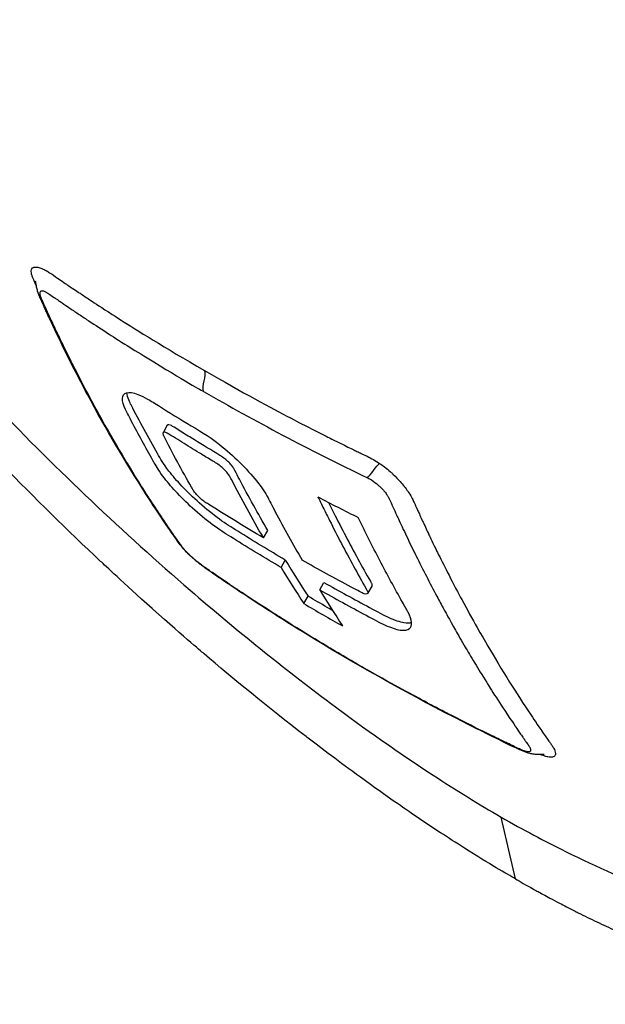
# Model space of a CAD drawing. Header units: millimetres. Extents: x 0 to 4378, y 0 to 2376.
# Tile 184 of 227: x 2554 to 2582, y 1155 to 1202. Entities that reach past the tile are written whole.
import ezdxf

# ---------------------------------------------------------------- set-up
doc = ezdxf.new("R2010")
doc.units = ezdxf.units.MM
doc.header["$LTSCALE"] = 0.2
doc.layers.add('01_Object Line', color=4, linetype='Continuous')

# ---------------------------------------------------------------- blocks, each defined once
blk = doc.blocks.new('A$Cf809625c')
for p, q in [((-188.336, 82.027), (-188.536, 81.68)), ((-183.834, 76.751), (-183.634, 77.097)), ((-183.01, 75.362), (-182.81, 75.709)), ((-181.199, 74.315), (-180.999, 74.662)), ((-178.756, 74.494), (-178.956, 74.148)), ((-181.943, 73.67), (-181.743, 74.017)), ((-172.032, 60.763), (-172.7, 63.663))]:
    blk.add_line(p, q)
for centre, major_axis, ratio, start_param, end_param in [((-84.487, 191.562), (-78.39, -135.736), 0.577377, 5.977866, 5.998305), ((-84.683, 191.213), (-78.396, -135.732), 0.577386, 5.977891, 5.99833), ((-82.894, 190.184), (-78.363, -135.758), 0.577331, 5.977733, 5.998172), ((-111.086, 194.205), (-69.95, -121.065), 0.816433, 6.273977, 6.292303)]:
    blk.add_ellipse(centre, major_axis=major_axis, ratio=ratio, start_param=start_param, end_param=end_param)
for points, knots in [([(-69.225, 87.196), (-69.226, 87.197), (-69.233, 87.201), (-69.235, 87.202), (-69.254, 87.214), (-69.32, 87.252), (-69.614, 87.42), (-69.752, 87.5), (-69.907, 87.589), (-70.053, 87.673), (-70.245, 87.784), (-70.421, 87.885), (-70.547, 87.958), (-71.344, 88.419), (-72.481, 89.075), (-73.909, 89.899), (-74.464, 90.22), (-75.219, 90.656), (-76.263, 91.258), (-77.127, 91.757), (-77.839, 92.169), (-78.324, 92.449), (-78.686, 92.658), (-78.922, 92.794), (-79.02, 92.85), (-79.866, 93.337), (-80.404, 93.647), (-80.553, 93.733), (-80.749, 93.846), (-80.946, 93.96), (-81.144, 94.074), (-81.217, 94.117), (-81.291, 94.16), (-81.365, 94.202), (-81.795, 94.451), (-82.084, 94.619), (-82.212, 94.693), (-82.341, 94.767), (-82.483, 94.849), (-82.639, 94.939), (-83.019, 95.156), (-83.48, 95.42), (-84.039, 95.738), (-84.912, 96.235), (-85.604, 96.631), (-86.05, 96.888), (-86.506, 97.151), (-87.215, 97.564), (-88.234, 98.159), (-88.94, 98.571), (-89.534, 98.918), (-89.995, 99.185), (-90.228, 99.32), (-90.428, 99.435), (-90.591, 99.529), (-91.102, 99.824), (-91.626, 100.126), (-92.159, 100.433), (-92.468, 100.612), (-92.78, 100.792), (-93.096, 100.974), (-93.752, 101.354), (-94.187, 101.605), (-94.388, 101.721), (-94.815, 101.969), (-95.252, 102.222), (-95.701, 102.481), (-96.121, 102.724), (-96.545, 102.968), (-96.971, 103.214), (-98.331, 104), (-99.72, 104.802), (-101.136, 105.619), (-102.994, 106.692), (-104.898, 107.791), (-106.848, 108.916), (-110.747, 111.167), (-114.83, 113.523), (-119.085, 115.979), (-120.029, 116.524), (-121.008, 117.089), (-122.021, 117.674), (-123.162, 118.333), (-124.348, 119.018), (-125.579, 119.729), (-128.808, 121.594), (-131.086, 122.91), (-132.303, 123.613), (-133.733, 124.439), (-135.177, 125.273), (-136.635, 126.114), (-139.818, 127.952), (-143.064, 129.826), (-146.35, 131.723), (-149.387, 133.477), (-151.973, 134.97), (-154.075, 136.183), (-157.525, 138.174), (-159.666, 139.411), (-160.479, 139.88), (-160.69, 140.002), (-160.812, 140.072), (-160.844, 140.091), (-164.484, 142.193), (-168.106, 144.284), (-171.643, 146.325), (-172.141, 146.612), (-172.638, 146.899), (-173.133, 147.185), (-174.744, 148.114), (-176.053, 148.87), (-177.077, 149.461), (-178.089, 150.046), (-179.09, 150.624), (-180.076, 151.194), (-180.349, 151.351), (-180.62, 151.508), (-180.89, 151.664), (-184.252, 153.605), (-186.464, 154.882), (-187.761, 155.631), (-187.861, 155.689), (-187.956, 155.744), (-188.045, 155.796)], [-0.7635222, -0.7635222, -0.7635222, -0.7635222, -0.75, -0.75, -0.75, -0.71875, -0.71875, -0.71875, -0.7052239, -0.7052239, -0.7052239, -0.6875, -0.6875, -0.6875, -0.625, -0.625, -0.625, -0.59375, -0.59375, -0.59375, -0.5758637, -0.5758637, -0.5758637, -0.5625, -0.5625, -0.5625, -0.546875, -0.546875, -0.546875, -0.5411757, -0.5411757, -0.5411757, -0.5390625, -0.5390625, -0.5390625, -0.53125, -0.53125, -0.53125, -0.5266987, -0.5266987, -0.5266987, -0.515625, -0.515625, -0.515625, -0.5, -0.5, -0.5, -0.484375, -0.484375, -0.484375, -0.4739987, -0.4739987, -0.4739987, -0.46875, -0.46875, -0.46875, -0.4588678, -0.4588678, -0.4588678, -0.453125, -0.453125, -0.453125, -0.4453125, -0.4453125, -0.4453125, -0.4375, -0.4375, -0.4375, -0.4300483, -0.4300483, -0.4300483, -0.40625, -0.40625, -0.40625, -0.375, -0.375, -0.375, -0.3125, -0.3125, -0.3125, -0.2978036, -0.2978036, -0.2978036, -0.28125, -0.28125, -0.28125, -0.25, -0.25, -0.25, -0.2303717, -0.2303717, -0.2303717, -0.1875, -0.1875, -0.1875, -0.1671318, -0.1671318, -0.1671318, -0.1337093, -0.1337093, -0.1337093, -0.125, -0.125, -0.125, -0.0780464, -0.0780464, -0.0780464, -0.0714286, -0.0714286, -0.0714286, -0.0535714, -0.0535714, -0.0535714, -0.039579, -0.039579, -0.039579, -0.0357143, -0.0357143, -0.0357143, -0.0025653, -0.0025653, -0.0025653, 0, 0, 0, 0]), ([(-219.82, 130.228), (-220.119, 129.452), (-220.345, 128.613), (-220.601, 126.739), (-220.634, 125.731), (-220.46, 122.513), (-219.984, 120.099), (-218.596, 115.723), (-217.888, 113.894), (-215.248, 108.031), (-212.517, 103.087), (-205.25, 92.918), (-201.234, 87.982), (-193.446, 79.891), (-190.377, 76.983), (-185.084, 72.414), (-182.882, 70.639), (-179.089, 67.803), (-177.47, 66.662), (-174.814, 64.924), (-173.751, 64.267), (-172.7, 63.663)], [-13.245772, -13.245772, -13.245772, -13.245772, -12.251128, -12.251128, -11.274972, -11.274972, -9.337784, -9.337784, -8.051587, -8.051587, -5.366006, -5.366006, -3.267179, -3.267179, -1.993957, -1.993957, -1.102626, -1.102626, -0.445934, -0.445934, 0, 0, 0, 0]), ([(-172.032, 60.763), (-172.443, 60.999), (-173.232, 61.456), (-174.422, 62.208), (-174.804, 62.45), (-175.177, 62.691), (-175.54, 62.929), (-175.991, 63.225), (-176.426, 63.517), (-176.846, 63.804), (-177.178, 64.031), (-177.99, 64.583), (-179.289, 65.529), (-180.286, 66.256), (-181.103, 66.875), (-181.736, 67.361), (-181.767, 67.386), (-181.799, 67.41), (-181.83, 67.434), (-183.651, 68.836), (-185.249, 70.15), (-186.616, 71.315), (-186.642, 71.338), (-187.451, 72.011), (-189.023, 73.418), (-189.03, 73.424), (-189.036, 73.43), (-189.043, 73.436), (-190.436, 74.683), (-191.234, 75.441), (-191.456, 75.65), (-193.013, 77.112), (-194.549, 78.623), (-196.053, 80.172), (-196.087, 80.207), (-196.121, 80.242), (-196.155, 80.277), (-196.284, 80.41), (-197.28, 81.416), (-199.061, 83.369), (-199.532, 83.885), (-200.057, 84.469), (-200.632, 85.12), (-201.414, 86.008), (-202.08, 86.786), (-202.64, 87.45), (-203.897, 88.943), (-204.618, 89.854), (-204.863, 90.16), (-205.941, 91.509), (-206.778, 92.609), (-207.408, 93.452), (-208.086, 94.359), (-208.523, 94.968), (-208.745, 95.276), (-209.812, 96.762), (-210.615, 97.949), (-211.201, 98.834), (-211.675, 99.55), (-212.008, 100.07), (-212.215, 100.395), (-212.543, 100.908), (-213.082, 101.76), (-213.785, 102.938), (-214.17, 103.584), (-214.488, 104.134), (-214.748, 104.592), (-214.938, 104.926), (-215.096, 105.21), (-215.227, 105.447), (-215.524, 105.985), (-215.975, 106.81), (-216.533, 107.904), (-217.244, 109.3), (-217.601, 110.088), (-217.702, 110.307), (-217.72, 110.345), (-217.737, 110.382), (-217.754, 110.42), (-218.469, 111.972), (-219.095, 113.485), (-219.626, 114.947), (-219.721, 115.208), (-219.831, 115.516), (-219.95, 115.868), (-220.08, 116.248), (-220.222, 116.68), (-220.369, 117.158), (-220.744, 118.38), (-220.903, 119.061), (-220.954, 119.267), (-221.085, 119.802), (-221.201, 120.328), (-221.302, 120.843), (-221.458, 121.645), (-221.577, 122.423), (-221.657, 123.172), (-221.744, 123.987), (-221.775, 124.675), (-221.78, 125.253), (-221.784, 125.815), (-221.763, 126.274), (-221.736, 126.646), (-221.669, 127.563), (-221.532, 128.327), (-221.369, 128.968), (-221.31, 129.199), (-221.247, 129.414), (-221.182, 129.615)], [-1, -1, -1, -1, -0.96875, -0.96875, -0.96875, -0.9547937, -0.9547937, -0.9547937, -0.9375, -0.9375, -0.9375, -0.90625, -0.90625, -0.90625, -0.875, -0.875, -0.875, -0.8739463, -0.8739463, -0.8739463, -0.8125, -0.8125, -0.8125, -0.7813822, -0.7813822, -0.7813822, -0.78125, -0.78125, -0.78125, -0.75, -0.75, -0.75, -0.6888795, -0.6888795, -0.6888795, -0.6875, -0.6875, -0.6875, -0.6380723, -0.6380723, -0.6380723, -0.625, -0.625, -0.625, -0.6057577, -0.6057577, -0.6057577, -0.5625, -0.5625, -0.5625, -0.5324119, -0.5324119, -0.5324119, -0.5, -0.5, -0.5, -0.4654336, -0.4654336, -0.4654336, -0.4375, -0.4375, -0.4375, -0.40625, -0.40625, -0.40625, -0.3881699, -0.3881699, -0.3881699, -0.375, -0.375, -0.375, -0.34375, -0.34375, -0.34375, -0.3125, -0.3125, -0.3125, -0.3110249, -0.3110249, -0.3110249, -0.25, -0.25, -0.25, -0.2349777, -0.2349777, -0.2349777, -0.21875, -0.21875, -0.21875, -0.1875, -0.1875, -0.1875, -0.1630802, -0.1630802, -0.1630802, -0.125, -0.125, -0.125, -0.0933033, -0.0933033, -0.0933033, -0.0625, -0.0625, -0.0625, -0.0165509, -0.0165509, -0.0165509, 0, 0, 0, 0]), ([(-172.7, 63.663), (-171.671, 63.07), (-170.668, 62.536), (-168.202, 61.316), (-166.748, 60.684), (-163.472, 59.442), (-161.673, 58.909), (-157.581, 58.069), (-155.413, 57.963), (-150.526, 58.747), (-148.613, 60.266), (-146.93, 63.409), (-146.558, 64.747), (-146.193, 68.877), (-146.581, 72.509), (-149.281, 79.988), (-150.503, 82.694), (-153.505, 88.328), (-155.277, 91.231), (-157.289, 94.174)], [-11.810839, -11.810839, -11.810839, -11.810839, -11.321097, -11.321097, -10.584313, -10.584313, -9.583134, -9.583134, -8.1452, -8.1452, -5.796116, -5.796116, -4.481204, -4.481204, -2.2786, -2.2786, -1.145056, -1.145056, -0.000001, -0.000001, -0.000001, -0.000001]), ([(-172.032, 60.763), (-171.83, 60.647), (-171.548, 60.486), (-171.188, 60.287), (-171.049, 60.21), (-170.9, 60.128), (-170.739, 60.041), (-170.637, 59.985), (-170.53, 59.928), (-170.419, 59.868), (-170.278, 59.793), (-170.129, 59.715), (-169.974, 59.633), (-169.755, 59.519), (-169.521, 59.398), (-169.274, 59.273), (-169.213, 59.242), (-169.153, 59.212), (-169.092, 59.181), (-168.798, 59.034), (-168.507, 58.891), (-168.22, 58.753), (-167.929, 58.614), (-167.641, 58.479), (-167.357, 58.349), (-167.107, 58.235), (-166.86, 58.124), (-166.615, 58.016), (-166.578, 58), (-166.542, 57.984), (-166.505, 57.968), (-166.422, 57.932), (-166.338, 57.896), (-166.255, 57.86), (-166.115, 57.8), (-165.975, 57.74), (-165.835, 57.681), (-165.555, 57.564), (-165.277, 57.451), (-165.001, 57.341), (-164.686, 57.215), (-164.373, 57.095), (-164.063, 56.979), (-164.018, 56.963), (-163.784, 56.874), (-163.367, 56.725), (-162.985, 56.589), (-162.451, 56.404), (-161.778, 56.196), (-161.728, 56.18), (-161.677, 56.165), (-161.625, 56.149), (-161.412, 56.084), (-161.204, 56.023), (-161.002, 55.965), (-160.739, 55.89), (-160.485, 55.82), (-160.239, 55.756), (-159.705, 55.617), (-159.211, 55.503), (-158.753, 55.408), (-158.502, 55.356), (-158.261, 55.31), (-158.032, 55.268), (-157.784, 55.224), (-157.548, 55.185), (-157.325, 55.152), (-157.246, 55.14), (-157.17, 55.129), (-157.094, 55.118), (-156.568, 55.044), (-156.088, 54.995), (-155.649, 54.964), (-154.584, 54.888), (-153.765, 54.914), (-153.139, 54.965), (-152.581, 55.01), (-152.047, 55.087), (-151.537, 55.196), (-151.415, 55.222), (-151.295, 55.249), (-151.176, 55.279), (-150.951, 55.335), (-150.722, 55.399), (-150.491, 55.474), (-150.171, 55.577), (-149.847, 55.699), (-149.523, 55.845), (-149.496, 55.857), (-149.47, 55.869), (-149.444, 55.881), (-149.203, 55.992), (-148.832, 56.171), (-148.375, 56.47), (-147.937, 56.756), (-147.42, 57.152), (-146.894, 57.731), (-146.836, 57.795), (-146.777, 57.861), (-146.719, 57.931), (-146.562, 58.116), (-146.417, 58.305), (-146.283, 58.497), (-146.086, 58.777), (-145.913, 59.064), (-145.76, 59.352), (-145.611, 59.631), (-145.482, 59.913), (-145.368, 60.193), (-145.214, 60.574), (-145.093, 60.945), (-144.995, 61.297), (-144.885, 61.694), (-144.805, 62.068), (-144.746, 62.407), (-144.709, 62.616), (-144.68, 62.811), (-144.656, 62.992), (-144.654, 63.013), (-144.651, 63.034), (-144.648, 63.054), (-144.639, 63.124), (-144.631, 63.193), (-144.624, 63.262), (-144.614, 63.345), (-144.606, 63.427), (-144.598, 63.508), (-144.582, 63.679), (-144.569, 63.847), (-144.56, 64.01), (-144.549, 64.187), (-144.541, 64.36), (-144.537, 64.528), (-144.533, 64.642), (-144.531, 64.754), (-144.531, 64.863), (-144.53, 64.905), (-144.53, 64.947), (-144.53, 64.989), (-144.53, 65.07), (-144.53, 65.15), (-144.531, 65.228), (-144.532, 65.302), (-144.533, 65.374), (-144.534, 65.445), (-144.536, 65.518), (-144.538, 65.59), (-144.541, 65.66), (-144.543, 65.735), (-144.546, 65.808), (-144.55, 65.88), (-144.551, 65.918), (-144.553, 65.954), (-144.555, 65.991), (-144.555, 65.995), (-144.555, 66), (-144.556, 66.004), (-144.557, 66.037), (-144.559, 66.069), (-144.561, 66.102), (-144.565, 66.175), (-144.57, 66.25), (-144.575, 66.325), (-144.58, 66.399), (-144.585, 66.475), (-144.591, 66.551), (-144.602, 66.699), (-144.615, 66.851), (-144.63, 67.006), (-144.658, 67.302), (-144.693, 67.613), (-144.737, 67.938), (-144.767, 68.167), (-144.801, 68.404), (-144.84, 68.648), (-144.876, 68.87), (-144.915, 69.099), (-144.958, 69.334), (-144.958, 69.336), (-144.975, 69.432), (-145.013, 69.626), (-145.053, 69.838), (-145.118, 70.165), (-145.22, 70.617), (-145.255, 70.772), (-145.295, 70.943), (-145.34, 71.128), (-145.361, 71.216), (-145.382, 71.302), (-145.404, 71.386), (-145.412, 71.42), (-145.42, 71.453), (-145.429, 71.486), (-145.475, 71.668), (-145.52, 71.842), (-145.565, 72.008), (-145.665, 72.38), (-145.76, 72.712), (-145.846, 72.999), (-145.853, 73.022), (-145.86, 73.046), (-145.868, 73.071), (-145.993, 73.487), (-146.184, 74.103), (-146.478, 74.94), (-146.516, 75.05), (-146.555, 75.159), (-146.594, 75.268), (-146.798, 75.837), (-147.011, 76.399), (-147.231, 76.951), (-147.308, 77.144), (-147.388, 77.343), (-147.471, 77.546), (-147.81, 78.373), (-148.207, 79.287), (-148.675, 80.293), (-148.709, 80.364), (-148.742, 80.436), (-148.776, 80.508), (-148.964, 80.907), (-149.157, 81.309), (-149.357, 81.713), (-149.556, 82.117), (-149.761, 82.524), (-149.972, 82.932), (-150.112, 83.204), (-150.255, 83.477), (-150.4, 83.751), (-150.415, 83.779), (-150.697, 84.325), (-151.303, 85.407), (-151.466, 85.699), (-151.654, 86.03), (-151.868, 86.401), (-152.191, 86.962), (-152.492, 87.469), (-152.764, 87.92), (-153.032, 88.365), (-153.273, 88.757), (-153.482, 89.093), (-153.502, 89.125), (-153.521, 89.157), (-153.541, 89.188), (-153.805, 89.612), (-154.074, 90.037), (-154.348, 90.462), (-154.524, 90.735), (-154.702, 91.008), (-154.881, 91.282), (-155.162, 91.708), (-155.447, 92.135), (-155.736, 92.562), (-156.189, 93.231), (-156.653, 93.9), (-157.127, 94.569)], [0, 0, 0, 0, 0.015059, 0.015059, 0.015059, 0.02083, 0.02083, 0.02083, 0.024502, 0.024502, 0.024502, 0.02915, 0.02915, 0.02915, 0.035714, 0.035714, 0.035714, 0.03808, 0.03808, 0.03808, 0.049577, 0.049577, 0.049577, 0.061203, 0.061203, 0.061203, 0.071429, 0.071429, 0.071429, 0.072941, 0.072941, 0.072941, 0.076375, 0.076375, 0.076375, 0.082197, 0.082197, 0.082197, 0.093844, 0.093844, 0.093844, 0.107143, 0.107143, 0.107143, 0.125154, 0.125154, 0.125154, 0.141628, 0.141628, 0.141628, 0.142857, 0.142857, 0.142857, 0.150854, 0.150854, 0.150854, 0.161237, 0.161237, 0.161237, 0.183787, 0.183787, 0.183787, 0.196194, 0.196194, 0.196194, 0.209594, 0.209594, 0.209594, 0.214286, 0.214286, 0.214286, 0.235121, 0.235121, 0.235121, 0.285714, 0.285714, 0.285714, 0.318661, 0.318661, 0.318661, 0.326531, 0.326531, 0.326531, 0.342858, 0.342858, 0.342858, 0.36551, 0.36551, 0.36551, 0.367347, 0.367347, 0.367347, 0.406881, 0.406881, 0.406881, 0.444765, 0.444765, 0.444765, 0.44898, 0.44898, 0.44898, 0.464755, 0.464755, 0.464755, 0.487841, 0.487841, 0.487841, 0.510204, 0.510204, 0.510204, 0.531268, 0.531268, 0.531268, 0.55507, 0.55507, 0.55507, 0.569739, 0.569739, 0.569739, 0.571429, 0.571429, 0.571429, 0.574695, 0.574695, 0.574695, 0.578627, 0.578627, 0.578627, 0.586875, 0.586875, 0.586875, 0.595801, 0.595801, 0.595801, 0.601849, 0.601849, 0.601849, 0.604183, 0.604183, 0.604183, 0.608765, 0.608765, 0.608765, 0.613067, 0.613067, 0.613067, 0.617482, 0.617482, 0.617482, 0.622229, 0.622229, 0.622229, 0.624689, 0.624689, 0.624689, 0.625, 0.625, 0.625, 0.626857, 0.626857, 0.626857, 0.631038, 0.631038, 0.631038, 0.635137, 0.635137, 0.635137, 0.643106, 0.643106, 0.643106, 0.65824, 0.65824, 0.65824, 0.668893, 0.668893, 0.668893, 0.678571, 0.678571, 0.678571, 0.689431, 0.689431, 0.689431, 0.701281, 0.701281, 0.701281, 0.705357, 0.705357, 0.705357, 0.708515, 0.708515, 0.708515, 0.709766, 0.709766, 0.709766, 0.71667, 0.71667, 0.71667, 0.732143, 0.732143, 0.732143, 0.733637, 0.733637, 0.733637, 0.758929, 0.758929, 0.758929, 0.763229, 0.763229, 0.763229, 0.785714, 0.785714, 0.785714, 0.794183, 0.794183, 0.794183, 0.828571, 0.828571, 0.828571, 0.831278, 0.831278, 0.831278, 0.846339, 0.846339, 0.846339, 0.861401, 0.861401, 0.861401, 0.871429, 0.871429, 0.871429, 0.896736, 0.896736, 0.896736, 0.903571, 0.903571, 0.903571, 0.919754, 0.919754, 0.919754, 0.935714, 0.935714, 0.935714, 0.936836, 0.936836, 0.936836, 0.951858, 0.951858, 0.951858, 0.961487, 0.961487, 0.961487, 0.97651, 0.97651, 0.97651, 1, 1, 1, 1]), ([(-194.469, 88.572), (-194.489, 88.615), (-194.516, 88.673), (-194.548, 88.744), (-194.581, 88.816), (-194.604, 88.872), (-194.62, 88.912), (-194.653, 88.996), (-194.667, 89.042), (-194.673, 89.06), (-194.68, 89.081), (-194.693, 89.123), (-194.7, 89.176), (-194.706, 89.219), (-194.706, 89.25), (-194.703, 89.271), (-194.699, 89.312), (-194.689, 89.344), (-194.673, 89.367), (-194.657, 89.391), (-194.636, 89.412), (-194.606, 89.426), (-194.591, 89.433), (-194.575, 89.438), (-194.56, 89.441), (-194.559, 89.442), (-194.557, 89.442), (-194.556, 89.442), (-194.539, 89.445), (-194.521, 89.446), (-194.504, 89.446), (-194.467, 89.445), (-194.432, 89.44), (-194.4, 89.433), (-194.36, 89.424), (-194.327, 89.413), (-194.304, 89.406), (-194.274, 89.396), (-194.241, 89.384), (-194.203, 89.369), (-194.171, 89.356), (-194.135, 89.341), (-194.097, 89.322), (-194.095, 89.321), (-194.094, 89.321), (-194.092, 89.32)], [-0.1645523, -0.1645523, -0.1645523, -0.1645523, -0.16294643, -0.16294643, -0.16294643, -0.15959821, -0.15959821, -0.15959821, -0.15625, -0.15625, -0.15625, -0.1533801, -0.1533801, -0.1533801, -0.1505102, -0.1505102, -0.1505102, -0.14668367, -0.14668367, -0.14668367, -0.14285714, -0.14285714, -0.14285714, -0.14094388, -0.14094388, -0.14094388, -0.14080819, -0.14080819, -0.14080819, -0.13903061, -0.13903061, -0.13903061, -0.13678358, -0.13678358, -0.13678358, -0.13392857, -0.13392857, -0.13392857, -0.13154245, -0.13154245, -0.13154245, -0.12946429, -0.12946429, -0.12946429, -0.129396, -0.129396, -0.129396, -0.129396]), ([(-194.092, 89.32), (-194.048, 89.298), (-194.009, 89.277), (-193.978, 89.259), (-193.937, 89.236), (-193.909, 89.218), (-193.893, 89.208), (-193.835, 89.171), (-193.76, 89.122), (-193.668, 89.059), (-193.526, 88.963), (-193.415, 88.885), (-193.34, 88.833), (-193.225, 88.754), (-193.128, 88.687), (-193.049, 88.634), (-193.021, 88.614), (-192.965, 88.576), (-192.881, 88.52), (-192.626, 88.349), (-192.462, 88.239), (-192.391, 88.191), (-192.377, 88.183), (-192.367, 88.176), (-192.36, 88.171), (-192.212, 88.072), (-192.061, 87.972), (-191.908, 87.871), (-191.743, 87.762), (-191.411, 87.544), (-190.909, 87.222), (-190.808, 87.157), (-190.668, 87.068), (-190.491, 86.955), (-189.795, 86.513), (-188.515, 85.702), (-186.592, 84.591)], [-0.129396, -0.129396, -0.129396, -0.129396, -0.1274723, -0.1274723, -0.1274723, -0.125, -0.125, -0.125, -0.1205357, -0.1205357, -0.1205357, -0.1160714, -0.1160714, -0.1160714, -0.1116071, -0.1116071, -0.1116071, -0.1071429, -0.1071429, -0.1071429, -0.0996265, -0.0996265, -0.0996265, -0.0982143, -0.0982143, -0.0982143, -0.0892857, -0.0892857, -0.0892857, -0.0714286, -0.0714286, -0.0714286, -0.0569264, -0.0569264, -0.0569264, 0, 0, 0, 0]), ([(-193.7, 86.711), (-193.799, 86.923), (-193.901, 87.143), (-194.026, 87.415), (-194.06, 87.487), (-194.174, 87.733), (-194.257, 87.912), (-194.353, 88.155), (-194.378, 88.22), (-194.401, 88.292), (-194.403, 88.297), (-194.405, 88.304), (-194.406, 88.306), (-194.426, 88.369), (-194.442, 88.435), (-194.463, 88.54), (-194.469, 88.576), (-194.478, 88.628), (-194.481, 88.646), (-194.486, 88.679), (-194.489, 88.695), (-194.493, 88.717), (-194.494, 88.724), (-194.495, 88.732), (-194.495, 88.733), (-194.496, 88.736), (-194.496, 88.737), (-194.505, 88.788), (-194.506, 88.785), (-194.506, 88.787), (-194.506, 88.787), (-194.506, 88.787)], [0, 0, 0, 0, 0.1067306, 0.1067306, 0.1430683, 0.1430683, 0.2284629, 0.2284629, 0.2604891, 0.2604891, 0.2631574, 0.2631574, 0.2638467, 0.2638467, 0.285427, 0.285427, 0.296207, 0.296207, 0.301568, 0.301568, 0.3069407, 0.3069407, 0.3096146, 0.3096146, 0.3102817, 0.3102817, 0.3106153, 0.3106153, 0.3323249, 0.3323249, 0.3333695, 0.3333695, 0.3333695, 0.3333695]), ([(-189.485, 79.08), (-189.611, 79.279), (-189.848, 79.655), (-190.188, 80.217), (-190.206, 80.247), (-190.224, 80.276), (-190.242, 80.305), (-190.577, 80.862), (-190.875, 81.375), (-191.141, 81.844), (-191.487, 82.454), (-191.778, 82.988), (-192.015, 83.434), (-192.475, 84.296), (-192.739, 84.829), (-192.832, 85.014), (-192.883, 85.116), (-192.934, 85.218), (-192.984, 85.32), (-193.14, 85.635), (-193.294, 85.951), (-193.446, 86.27), (-193.507, 86.397), (-193.608, 86.609), (-193.747, 86.907), (-193.781, 86.978), (-193.814, 87.051), (-193.848, 87.124), (-193.911, 87.262), (-193.977, 87.403), (-194.042, 87.548), (-194.07, 87.611), (-194.094, 87.664), (-194.114, 87.708), (-194.12, 87.721), (-194.125, 87.733), (-194.13, 87.744), (-194.16, 87.81), (-194.178, 87.852), (-194.185, 87.869), (-194.212, 87.932), (-194.232, 87.983), (-194.247, 88.024), (-194.248, 88.028), (-194.25, 88.031), (-194.251, 88.035), (-194.265, 88.074), (-194.279, 88.118), (-194.287, 88.162), (-194.287, 88.162), (-194.291, 88.175), (-194.293, 88.197), (-194.295, 88.216), (-194.297, 88.242), (-194.292, 88.268), (-194.287, 88.294), (-194.275, 88.313), (-194.256, 88.325), (-194.255, 88.325), (-194.254, 88.326), (-194.253, 88.327), (-194.252, 88.327), (-194.251, 88.328), (-194.249, 88.328), (-194.245, 88.331), (-194.225, 88.347), (-194.152, 88.328), (-194.14, 88.325), (-194.126, 88.321), (-194.108, 88.314), (-194.083, 88.304), (-194.05, 88.29), (-194.009, 88.268), (-193.997, 88.261), (-193.982, 88.253), (-193.964, 88.242), (-193.942, 88.229), (-193.915, 88.212), (-193.883, 88.191)], [0.6517857, 0.6517857, 0.6517857, 0.6517857, 0.6785714, 0.6785714, 0.6785714, 0.6797281, 0.6797281, 0.6797281, 0.7017453, 0.7017453, 0.7017453, 0.7303747, 0.7303747, 0.7303747, 0.7857143, 0.7857143, 0.7857143, 0.7922841, 0.7922841, 0.7922841, 0.8125, 0.8125, 0.8125, 0.8258929, 0.8258929, 0.8258929, 0.8305652, 0.8305652, 0.8305652, 0.8392857, 0.8392857, 0.8392857, 0.8426339, 0.8426339, 0.8426339, 0.8431179, 0.8431179, 0.8431179, 0.8459821, 0.8459821, 0.8459821, 0.8493304, 0.8493304, 0.8493304, 0.8496066, 0.8496066, 0.8496066, 0.8526786, 0.8526786, 0.8526786, 0.8544889, 0.8544889, 0.8544889, 0.8560268, 0.8560268, 0.8560268, 0.8590434, 0.8590434, 0.8590434, 0.8591891, 0.8591891, 0.8591891, 0.859375, 0.859375, 0.859375, 0.8627232, 0.8627232, 0.8627232, 0.8641237, 0.8641237, 0.8641237, 0.8660714, 0.8660714, 0.8660714, 0.8675382, 0.8675382, 0.8675382, 0.8694294, 0.8694294, 0.8694294, 0.8694294]), ([(-193.883, 88.191), (-193.818, 88.149), (-193.733, 88.09), (-193.629, 88.018), (-193.618, 88.01), (-193.607, 88.002), (-193.595, 87.994), (-193.576, 87.981), (-193.558, 87.968), (-193.54, 87.956), (-193.459, 87.9), (-193.395, 87.856), (-193.348, 87.824), (-193.231, 87.744), (-193.116, 87.665), (-193.001, 87.587), (-192.855, 87.488), (-192.711, 87.391), (-192.569, 87.296), (-192.422, 87.197), (-192.27, 87.096), (-192.112, 86.991), (-191.824, 86.8), (-191.518, 86.6), (-191.192, 86.389), (-191.037, 86.289), (-190.748, 86.103), (-190.32, 85.833), (-190.036, 85.654), (-189.692, 85.438), (-189.284, 85.188), (-187.553, 84.123), (-186.654, 83.621), (-186.65, 83.619)], [0.8694294, 0.8694294, 0.8694294, 0.8694294, 0.8733039, 0.8733039, 0.8733039, 0.8737245, 0.8737245, 0.8737245, 0.8747406, 0.8747406, 0.8747406, 0.8794643, 0.8794643, 0.8794643, 0.8853665, 0.8853665, 0.8853665, 0.8928571, 0.8928571, 0.8928571, 0.9023572, 0.9023572, 0.9023572, 0.9196429, 0.9196429, 0.9196429, 0.9357416, 0.9357416, 0.9357416, 0.9464286, 0.9464286, 0.9464286, 1, 1, 1, 1]), ([(-170.695, 66.591), (-170.695, 66.591), (-170.695, 66.591), (-170.698, 66.591), (-170.702, 66.592), (-170.712, 66.593), (-170.719, 66.593), (-170.736, 66.594), (-170.747, 66.595), (-170.784, 66.596), (-170.815, 66.596), (-170.881, 66.596), (-170.916, 66.596), (-170.987, 66.597), (-171.024, 66.598), (-171.095, 66.602), (-171.13, 66.605), (-171.231, 66.616), (-171.292, 66.629), (-171.46, 66.671), (-171.561, 66.709), (-172.085, 66.922), (-172.52, 67.147), (-173.755, 67.753), (-174.556, 68.158), (-177.732, 69.812), (-180.048, 71.132), (-183.164, 73.069), (-184.03, 73.627), (-185.205, 74.408), (-185.524, 74.622), (-186.079, 75.001), (-186.313, 75.158), (-186.688, 75.43), (-186.823, 75.532), (-187.015, 75.69), (-187.069, 75.736), (-187.176, 75.832), (-187.229, 75.881), (-187.383, 76.029), (-187.48, 76.13), (-187.646, 76.316), (-187.715, 76.404), (-188.007, 76.799), (-188.187, 77.071), (-188.712, 77.844), (-189.035, 78.334), (-190.303, 80.314), (-191.212, 81.861), (-192.634, 84.521), (-193.178, 85.604), (-193.7, 86.711)], [4.98248, 4.98248, 4.98248, 4.98248, 4.986172, 4.986172, 4.991529, 4.991529, 4.996896, 4.996896, 5.002267, 5.002267, 5.013174, 5.013174, 5.023963, 5.023963, 5.034721, 5.034721, 5.045473, 5.045473, 5.067151, 5.067151, 5.109952, 5.109952, 5.281141, 5.281141, 5.605921, 5.605921, 6.580739, 6.580739, 6.962898, 6.962898, 7.106197, 7.106197, 7.213687, 7.213687, 7.26921, 7.26921, 7.290655, 7.290655, 7.312131, 7.312131, 7.355568, 7.355568, 7.398813, 7.398813, 7.570071, 7.570071, 7.85194, 7.85194, 8.69782, 8.69782, 9.257017, 9.257017, 9.257017, 9.257017]), ([(-186.592, 84.591), (-184.799, 83.554), (-183.441, 82.831), (-182.564, 82.371), (-182.556, 82.367), (-182.549, 82.363), (-182.541, 82.359), (-181.401, 81.762), (-180.805, 81.469), (-180.775, 81.454), (-180.678, 81.405), (-180.588, 81.36), (-180.504, 81.318), (-180.361, 81.247), (-180.239, 81.186), (-180.136, 81.135), (-179.886, 81.012), (-179.689, 80.916), (-179.547, 80.847), (-179.517, 80.832), (-179.488, 80.818), (-179.461, 80.805), (-179.378, 80.764), (-179.312, 80.733), (-179.264, 80.71), (-179.218, 80.688), (-179.124, 80.645), (-178.979, 80.573), (-178.779, 80.474), (-178.586, 80.371), (-178.391, 80.242)], [-1, -1, -1, -1, -0.504419, -0.504419, -0.504419, -0.5, -0.5, -0.5, -0.285714, -0.285714, -0.285714, -0.259389, -0.259389, -0.259389, -0.214286, -0.214286, -0.214286, -0.142857, -0.142857, -0.142857, -0.134181, -0.134181, -0.134181, -0.107143, -0.107143, -0.107143, -0.071429, -0.071429, -0.071429, 0, 0, 0, 0]), ([(-183.01, 75.362), (-183.76, 75.806), (-184.503, 76.258), (-185.568, 76.924), (-185.788, 77.056), (-186.408, 77.503), (-186.73, 77.764), (-187.332, 78.301), (-187.608, 78.571), (-188.085, 79.079), (-188.289, 79.316), (-188.722, 79.876), (-188.843, 80.09), (-189.286, 80.868), (-189.619, 81.476), (-190.114, 82.411), (-190.227, 82.621), (-190.391, 82.971), (-190.439, 83.145), (-190.434, 83.425), (-190.368, 83.518), (-190.12, 83.585), (-189.941, 83.559), (-189.394, 83.354), (-189.073, 83.15), (-188.436, 82.749), (-187.929, 82.435), (-186.847, 81.779), (-186.453, 81.566), (-185.551, 80.855), (-185.236, 80.573), (-184.656, 80.003), (-184.38, 79.699), (-183.925, 79.125), (-183.747, 78.862), (-183.557, 78.512), (-183.439, 78.28), (-182.87, 77.205), (-182.452, 76.448), (-182.022, 75.704)], [0, 0, 0, 0, 0.320879, 0.320879, 0.465091, 0.465091, 0.61047, 0.61047, 0.741214, 0.741214, 0.858961, 0.858961, 1.03352, 1.03352, 1.617694, 1.617694, 1.920655, 1.920655, 2.361582, 2.361582, 2.851357, 2.851357, 3.338051, 3.338051, 4.028869, 4.028869, 6.65642, 6.65642, 9.591035, 9.591035, 11.360377, 11.360377, 13.298144, 13.298144, 15.132878, 15.132878, 16.008781, 16.008781, 18.211527, 18.211527, 18.211527, 18.211527]), ([(-182.81, 75.709), (-183.557, 76.15), (-184.297, 76.6), (-185.361, 77.266), (-185.581, 77.398), (-186.198, 77.843), (-186.521, 78.103), (-187.123, 78.64), (-187.4, 78.909), (-187.879, 79.418), (-188.083, 79.656), (-188.529, 80.231), (-188.651, 80.45), (-189.216, 81.447), (-189.629, 82.208), (-190.075, 83.068), (-190.211, 83.329), (-190.234, 83.554)], [0, 0, 0, 0, 0.319563, 0.319563, 0.464522, 0.464522, 0.611491, 0.611491, 0.743859, 0.743859, 0.862946, 0.862946, 1.04713, 1.04713, 1.602208, 1.602208, 1.664041, 1.664041, 1.664041, 1.664041]), ([(-186.65, 83.619), (-186.638, 83.613), (-186.627, 83.606), (-186.615, 83.6), (-184.257, 82.238), (-181.716, 80.89), (-178.964, 79.57)], [-1, -1, -1, -1, -0.995181, -0.995181, -0.995181, 0, 0, 0, 0]), ([(-183.834, 76.751), (-184.35, 77.644), (-184.85, 78.557), (-185.364, 79.547), (-185.39, 79.598), (-185.431, 79.673), (-185.467, 79.725), (-185.556, 79.838), (-185.609, 79.897), (-185.726, 80.014), (-185.79, 80.071), (-186.002, 80.24), (-186.115, 80.297), (-186.523, 80.543), (-186.686, 80.641), (-187.117, 80.904), (-187.385, 81.069), (-187.783, 81.317), (-187.914, 81.399), (-188.219, 81.591), (-188.315, 81.657), (-188.448, 81.705), (-188.485, 81.71), (-188.532, 81.694), (-188.544, 81.675), (-188.544, 81.63), (-188.541, 81.612), (-188.527, 81.571), (-188.517, 81.549), (-188.505, 81.525)], [0.000001, 0.000001, 0.000001, 0.000001, 0.489571, 0.489571, 0.520795, 0.520795, 0.575938, 0.575938, 0.63212, 0.63212, 0.689892, 0.689892, 0.822191, 0.822191, 0.910467, 0.910467, 1.056592, 1.056592, 1.128541, 1.128541, 1.224346, 1.224346, 1.274574, 1.274574, 1.322423, 1.322423, 1.348031, 1.348031, 1.372516, 1.372516, 1.372516, 1.372516]), ([(-183.634, 77.097), (-184.088, 77.884), (-184.53, 78.686), (-185.03, 79.635), (-185.099, 79.768), (-185.18, 79.923), (-185.199, 79.962), (-185.251, 80.049), (-185.289, 80.103), (-185.385, 80.217), (-185.441, 80.277), (-185.56, 80.391), (-185.623, 80.445), (-185.769, 80.557), (-185.83, 80.593), (-186.269, 80.856), (-186.667, 81.097), (-187.26, 81.463), (-187.458, 81.585), (-187.751, 81.769), (-187.847, 81.829), (-188.051, 81.957), (-188.128, 82.008), (-188.248, 82.051), (-188.284, 82.056), (-188.321, 82.044), (-188.33, 82.037), (-188.336, 82.027)], [0.000001, 0.000001, 0.000001, 0.000001, 0.431263, 0.431263, 0.501443, 0.501443, 0.512968, 0.512968, 0.528489, 0.528489, 0.54457, 0.54457, 0.560405, 0.560405, 0.581679, 0.581679, 0.794455, 0.794455, 0.901209, 0.901209, 0.953112, 0.953112, 1.012063, 1.012063, 1.048384, 1.048384, 1.066758, 1.066758, 1.066758, 1.066758]), ([(-183.834, 76.751), (-184.681, 77.251), (-185.519, 77.763), (-186.44, 78.343), (-186.485, 78.371), (-186.587, 78.439), (-186.649, 78.486), (-186.774, 78.591), (-186.837, 78.649), (-186.946, 78.76), (-186.993, 78.812), (-187.074, 78.912), (-187.107, 78.958), (-187.147, 79.024), (-187.165, 79.056), (-187.65, 79.91), (-188.084, 80.711), (-188.505, 81.525)], [-1.286139, -1.286139, -1.286139, -1.286139, -0.798514, -0.798514, -0.743971, -0.743971, -0.671251, -0.671251, -0.596258, -0.596258, -0.530286, -0.530286, -0.464712, -0.464712, -0.427696, -0.427696, 0, 0, 0, 0]), ([(-178.391, 80.242), (-178.252, 80.149), (-178.079, 80.02), (-177.886, 79.848), (-177.845, 79.812), (-177.806, 79.776), (-177.769, 79.74), (-177.632, 79.611), (-177.522, 79.493), (-177.431, 79.39), (-177.362, 79.312), (-177.303, 79.24), (-177.251, 79.174), (-177.246, 79.169), (-177.242, 79.163), (-177.237, 79.158), (-177.185, 79.091), (-177.128, 79.015), (-177.071, 78.932), (-177.058, 78.914), (-177.004, 78.839), (-176.932, 78.714), (-176.881, 78.626), (-176.847, 78.555), (-176.822, 78.501), (-176.81, 78.476), (-176.795, 78.444), (-176.777, 78.404), (-176.754, 78.353), (-176.74, 78.322), (-176.734, 78.31), (-176.729, 78.3), (-176.724, 78.289), (-176.72, 78.279), (-176.701, 78.237), (-176.682, 78.196), (-176.663, 78.155), (-176.659, 78.147), (-176.656, 78.139), (-176.652, 78.131), (-176.642, 78.11), (-176.63, 78.084), (-176.616, 78.053)], [-1, -1, -1, -1, -0.9921875, -0.9921875, -0.9921875, -0.9905084, -0.9905084, -0.9905084, -0.984375, -0.984375, -0.984375, -0.98077798, -0.98077798, -0.98077798, -0.98046875, -0.98046875, -0.98046875, -0.9765625, -0.9765625, -0.9765625, -0.97265625, -0.97265625, -0.97265625, -0.96875, -0.96875, -0.96875, -0.96777344, -0.96777344, -0.96777344, -0.96679688, -0.96679688, -0.96679688, -0.96645777, -0.96645777, -0.96645777, -0.96510446, -0.96510446, -0.96510446, -0.96484375, -0.96484375, -0.96484375, -0.96354757, -0.96354757, -0.96354757, -0.96354757]), ([(-178.964, 79.57), (-178.958, 79.567), (-178.951, 79.564), (-178.944, 79.56), (-178.893, 79.535), (-178.809, 79.49), (-178.693, 79.409), (-178.578, 79.328), (-178.488, 79.25), (-178.422, 79.191), (-178.409, 79.179), (-178.391, 79.163), (-178.369, 79.142), (-178.366, 79.138), (-178.362, 79.135), (-178.358, 79.131), (-178.337, 79.111), (-178.316, 79.091), (-178.297, 79.07), (-178.26, 79.032), (-178.225, 78.994), (-178.193, 78.957), (-178.19, 78.953), (-178.187, 78.95), (-178.184, 78.946), (-178.175, 78.935), (-178.165, 78.923), (-178.154, 78.91), (-178.135, 78.885), (-178.113, 78.857), (-178.089, 78.823), (-178.051, 78.769), (-178.028, 78.731), (-178.013, 78.706), (-177.999, 78.683), (-177.987, 78.662), (-177.976, 78.643), (-177.973, 78.636), (-177.969, 78.629), (-177.965, 78.622), (-177.957, 78.606), (-177.949, 78.591), (-177.941, 78.576), (-177.928, 78.55), (-177.908, 78.508), (-177.882, 78.45), (-177.875, 78.434), (-177.866, 78.413), (-177.854, 78.387), (-177.84, 78.354), (-177.831, 78.333), (-177.827, 78.325), (-177.812, 78.289), (-177.793, 78.247), (-177.772, 78.201), (-177.714, 78.073), (-177.657, 77.948), (-177.6, 77.825), (-177.597, 77.819), (-177.579, 77.777), (-177.544, 77.702), (-177.51, 77.628), (-177.461, 77.522), (-177.396, 77.385), (-177.319, 77.219), (-177.249, 77.071), (-177.187, 76.94), (-177.044, 76.639), (-176.899, 76.339), (-176.752, 76.042), (-176.729, 75.994), (-176.705, 75.946), (-176.681, 75.899), (-176.365, 75.261), (-176.043, 74.633), (-175.712, 74.012), (-175.607, 73.815), (-175.501, 73.618), (-175.394, 73.422)], [0, 0, 0, 0, 0.000653, 0.000653, 0.000653, 0.005102, 0.005102, 0.005102, 0.0102041, 0.0102041, 0.0102041, 0.011299, 0.011299, 0.011299, 0.0114796, 0.0114796, 0.0114796, 0.0127551, 0.0127551, 0.0127551, 0.0150826, 0.0150826, 0.0150826, 0.0153061, 0.0153061, 0.0153061, 0.0162303, 0.0162303, 0.0162303, 0.0178571, 0.0178571, 0.0178571, 0.0204082, 0.0204082, 0.0204082, 0.0218085, 0.0218085, 0.0218085, 0.0222805, 0.0222805, 0.0222805, 0.0233236, 0.0233236, 0.0233236, 0.0262391, 0.0262391, 0.0262391, 0.0276968, 0.0276968, 0.0276968, 0.0291545, 0.0291545, 0.0291545, 0.03207, 0.03207, 0.03207, 0.0408163, 0.0408163, 0.0408163, 0.0459881, 0.0459881, 0.0459881, 0.0510204, 0.0510204, 0.0510204, 0.0612245, 0.0612245, 0.0612245, 0.0816327, 0.0816327, 0.0816327, 0.0847392, 0.0847392, 0.0847392, 0.1263051, 0.1263051, 0.1263051, 0.139546, 0.139546, 0.139546, 0.139546]), ([(-187.212, 75.876), (-187.227, 75.89), (-187.24, 75.902), (-187.252, 75.914), (-187.263, 75.923), (-187.276, 75.936), (-187.294, 75.953), (-187.306, 75.964), (-187.313, 75.971), (-187.316, 75.974), (-187.362, 76.02), (-187.41, 76.069), (-187.455, 76.119), (-187.493, 76.16), (-187.526, 76.197), (-187.555, 76.23), (-187.562, 76.238), (-187.568, 76.246), (-187.575, 76.253), (-187.583, 76.264), (-187.591, 76.273), (-187.598, 76.282), (-187.619, 76.309), (-187.657, 76.357), (-187.703, 76.42), (-187.715, 76.436), (-187.737, 76.466), (-187.769, 76.511), (-187.779, 76.525), (-187.788, 76.537), (-187.797, 76.549), (-187.81, 76.568), (-187.821, 76.584), (-187.831, 76.598), (-187.831, 76.598), (-187.838, 76.608), (-187.85, 76.626), (-187.858, 76.637), (-187.868, 76.652), (-187.881, 76.67), (-187.889, 76.681), (-187.901, 76.699), (-187.919, 76.723), (-187.924, 76.732), (-187.954, 76.773), (-188.006, 76.848), (-188.121, 77.013), (-188.233, 77.178), (-188.346, 77.344), (-188.486, 77.55), (-188.625, 77.757), (-188.763, 77.965), (-188.763, 77.966), (-188.886, 78.149), (-189.126, 78.52), (-189.16, 78.573), (-189.222, 78.668), (-189.31, 78.805), (-189.359, 78.883), (-189.418, 78.975), (-189.485, 79.08)], [0.57572844, 0.57572844, 0.57572844, 0.57572844, 0.57645089, 0.57645089, 0.57645089, 0.57728795, 0.57728795, 0.57728795, 0.578125, 0.578125, 0.578125, 0.58147321, 0.58147321, 0.58147321, 0.58314732, 0.58314732, 0.58314732, 0.58383587, 0.58383587, 0.58383587, 0.58482143, 0.58482143, 0.58482143, 0.58816964, 0.58816964, 0.58816964, 0.58984375, 0.58984375, 0.58984375, 0.59048811, 0.59048811, 0.59048811, 0.59151786, 0.59151786, 0.59151786, 0.59255714, 0.59255714, 0.59255714, 0.59319196, 0.59319196, 0.59319196, 0.59486607, 0.59486607, 0.59486607, 0.59821429, 0.59821429, 0.59821429, 0.61014843, 0.61014843, 0.61014843, 0.625, 0.625, 0.625, 0.63839286, 0.63839286, 0.63839286, 0.64694198, 0.64694198, 0.64694198, 0.65178571, 0.65178571, 0.65178571, 0.65178571]), ([(-181.281, 78.669), (-181.258, 78.623), (-181.236, 78.577), (-181.191, 78.484), (-181.169, 78.438), (-181.102, 78.3), (-181.057, 78.208), (-180.921, 77.933), (-180.83, 77.75), (-180.555, 77.204), (-180.37, 76.842), (-179.806, 75.767), (-179.42, 75.061), (-178.992, 74.307), (-178.976, 74.281), (-178.95, 74.215), (-178.945, 74.186), (-178.955, 74.141), (-178.971, 74.126), (-179.025, 74.114), (-179.063, 74.119), (-179.231, 74.169), (-179.397, 74.268), (-180.494, 74.853), (-181.262, 75.274), (-182.022, 75.704)], [-1.566534, -1.566534, -1.566534, -1.566534, -1.537488, -1.537488, -1.508441, -1.508441, -1.45035, -1.45035, -1.334184, -1.334184, -1.101929, -1.101929, -0.637905, -0.637905, -0.598391, -0.598391, -0.552339, -0.552339, -0.503687, -0.503687, -0.45364, -0.45364, -0.320377, -0.320377, 0, 0, 0, 0]), ([(-181.281, 78.669), (-180.968, 78.505), (-180.655, 78.343), (-180.026, 78.023), (-179.711, 77.864), (-179.395, 77.707)], [0.000089, 0.000089, 0.000089, 0.000089, 0.1283387, 0.1283387, 0.2565897, 0.2565897, 0.2565897, 0.2565897]), ([(-180.786, 78.412), (-180.704, 78.245), (-180.622, 78.08), (-180.355, 77.55), (-180.17, 77.189), (-179.606, 76.113), (-179.22, 75.408), (-178.792, 74.654), (-178.776, 74.627), (-178.75, 74.562), (-178.745, 74.533), (-178.751, 74.504), (-178.753, 74.499), (-178.756, 74.494)], [-1.4395921, -1.4395921, -1.4395921, -1.4395921, -1.3341839, -1.3341839, -1.1019293, -1.1019293, -0.6379049, -0.6379049, -0.5983911, -0.5983911, -0.5523387, -0.5523387, -0.5397284, -0.5397284, -0.5397284, -0.5397284]), ([(-176.616, 78.053), (-176.611, 78.042), (-176.606, 78.031), (-176.6, 78.019), (-176.575, 77.962), (-176.543, 77.893), (-176.506, 77.812), (-176.414, 77.612), (-176.339, 77.45), (-176.281, 77.323), (-176.234, 77.22), (-176.189, 77.121), (-176.146, 77.027), (-176.113, 76.957), (-176.097, 76.922), (-176.097, 76.922), (-176.069, 76.862), (-175.961, 76.633), (-175.767, 76.238), (-175.544, 75.783), (-175.209, 75.108), (-174.747, 74.234)], [-0.96354757, -0.96354757, -0.96354757, -0.96354757, -0.96308483, -0.96308483, -0.96308483, -0.9609375, -0.9609375, -0.9609375, -0.953125, -0.953125, -0.953125, -0.9453125, -0.9453125, -0.9453125, -0.9375, -0.9375, -0.9375, -0.91044715, -0.91044715, -0.91044715, -0.87932671, -0.87932671, -0.87932671, -0.87932671]), ([(-181.199, 74.315), (-180.482, 73.911), (-179.759, 73.514), (-178.65, 72.921), (-178.392, 72.778), (-177.863, 72.538), (-177.624, 72.46), (-177.221, 72.401), (-177.083, 72.431), (-176.92, 72.555), (-176.884, 72.652), (-176.903, 72.913), (-176.959, 73.077), (-177.113, 73.367), (-177.2, 73.514), (-177.689, 74.384), (-178.041, 75.035), (-178.557, 76.026), (-178.728, 76.359), (-178.98, 76.861), (-179.064, 77.03), (-179.188, 77.283), (-179.23, 77.368), (-179.292, 77.495), (-179.312, 77.537), (-179.353, 77.622), (-179.374, 77.665), (-179.395, 77.707)], [-2.334866, -2.334866, -2.334866, -2.334866, -1.936193, -1.936193, -1.729087, -1.729087, -1.509443, -1.509443, -1.274072, -1.274072, -1.048912, -1.048912, -0.819829, -0.819829, -0.696027, -0.696027, -0.3484, -0.3484, -0.174268, -0.174268, -0.087149, -0.087149, -0.043578, -0.043578, -0.02179, -0.02179, -0.000001, -0.000001, -0.000001, -0.000001]), ([(-179.48, 70.856), (-180.135, 71.235), (-180.785, 71.621), (-181.429, 72.012), (-181.994, 72.356), (-182.554, 72.704), (-183.11, 73.058), (-183.192, 73.11), (-183.272, 73.161), (-183.349, 73.21), (-184.324, 73.834), (-184.879, 74.209), (-185.035, 74.313), (-185.101, 74.357), (-185.167, 74.401), (-185.232, 74.445), (-185.484, 74.614), (-185.733, 74.783), (-185.983, 74.955), (-185.989, 74.959), (-186.048, 74.999), (-186.162, 75.078), (-186.237, 75.13), (-186.332, 75.194), (-186.452, 75.277), (-186.458, 75.281), (-186.465, 75.286), (-186.472, 75.291), (-186.494, 75.306), (-186.517, 75.322), (-186.542, 75.34), (-186.571, 75.361), (-186.597, 75.38), (-186.621, 75.397), (-186.638, 75.409), (-186.653, 75.421), (-186.668, 75.432), (-186.677, 75.438), (-186.756, 75.493), (-186.913, 75.619), (-186.958, 75.656), (-187, 75.69), (-187.037, 75.722), (-187.049, 75.731), (-187.067, 75.747), (-187.094, 75.77), (-187.102, 75.777), (-187.11, 75.783), (-187.118, 75.791), (-187.127, 75.799), (-187.136, 75.807), (-187.145, 75.815), (-187.17, 75.837), (-187.192, 75.858), (-187.212, 75.876)], [0.4344281, 0.4344281, 0.4344281, 0.4344281, 0.4693588, 0.4693588, 0.4693588, 0.5, 0.5, 0.5, 0.5026118, 0.5026118, 0.5026118, 0.5357143, 0.5357143, 0.5357143, 0.5394233, 0.5394233, 0.5394233, 0.5535714, 0.5535714, 0.5535714, 0.5589548, 0.5589548, 0.5589548, 0.5625, 0.5625, 0.5625, 0.5630254, 0.5630254, 0.5630254, 0.5647321, 0.5647321, 0.5647321, 0.5660423, 0.5660423, 0.5660423, 0.5669643, 0.5669643, 0.5669643, 0.5714286, 0.5714286, 0.5714286, 0.5731027, 0.5731027, 0.5731027, 0.5739397, 0.5739397, 0.5739397, 0.5743472, 0.5743472, 0.5743472, 0.5747768, 0.5747768, 0.5747768, 0.5757284, 0.5757284, 0.5757284, 0.5757284]), ([(-180.999, 74.662), (-180.294, 74.264), (-179.582, 73.873), (-178.48, 73.283), (-178.215, 73.137), (-177.692, 72.895), (-177.45, 72.814), (-177.097, 72.757), (-176.98, 72.763), (-176.894, 72.792)], [-2.1907325, -2.1907325, -2.1907325, -2.1907325, -1.8504238, -1.8504238, -1.6677293, -1.6677293, -1.4656485, -1.4656485, -1.307805, -1.307805, -1.307805, -1.307805]), ([(-180.598, 73.348), (-180.68, 73.395), (-180.762, 73.443), (-181.145, 73.664), (-181.445, 73.839), (-181.743, 74.017)], [0.0938619, 0.0938619, 0.0938619, 0.0938619, 0.1286739, 0.1286739, 0.2563085, 0.2563085, 0.2563085, 0.2563085]), ([(-174.747, 74.234), (-174.683, 74.112), (-174.616, 73.987), (-174.547, 73.858), (-174.296, 73.39), (-174.055, 72.954), (-173.824, 72.547), (-173.474, 71.927), (-173.149, 71.374), (-172.856, 70.889), (-172.46, 70.232), (-172.122, 69.698), (-171.85, 69.275), (-171.421, 68.609), (-171.156, 68.22), (-171.07, 68.093), (-171.018, 68.016), (-170.929, 67.886), (-170.804, 67.704), (-170.8, 67.699), (-170.796, 67.693), (-170.792, 67.687), (-170.755, 67.634), (-170.706, 67.563), (-170.645, 67.476), (-170.589, 67.395), (-170.54, 67.326), (-170.499, 67.27), (-170.455, 67.209), (-170.42, 67.159), (-170.394, 67.122), (-170.378, 67.1), (-170.366, 67.083), (-170.357, 67.069), (-170.349, 67.057), (-170.341, 67.046), (-170.334, 67.035), (-170.319, 67.013), (-170.305, 66.992), (-170.293, 66.973), (-170.288, 66.966), (-170.281, 66.954), (-170.27, 66.936), (-170.268, 66.933), (-170.266, 66.93), (-170.264, 66.927), (-170.255, 66.912), (-170.246, 66.897), (-170.238, 66.881), (-170.201, 66.814), (-170.158, 66.723), (-170.157, 66.639)], [-0.8793267, -0.8793267, -0.8793267, -0.8793267, -0.875, -0.875, -0.875, -0.859016, -0.859016, -0.859016, -0.8347234, -0.8347234, -0.8347234, -0.8018442, -0.8018442, -0.8018442, -0.75, -0.75, -0.75, -0.7409155, -0.7409155, -0.7409155, -0.740625, -0.740625, -0.740625, -0.7359375, -0.7359375, -0.7359375, -0.73125, -0.73125, -0.73125, -0.7283057, -0.7283057, -0.7283057, -0.7265625, -0.7265625, -0.7265625, -0.7257856, -0.7257856, -0.7257856, -0.7242188, -0.7242188, -0.7242188, -0.72322, -0.72322, -0.72322, -0.7230469, -0.7230469, -0.7230469, -0.721875, -0.721875, -0.721875, -0.7142094, -0.7142094, -0.7142094, -0.7142094]), ([(-175.394, 73.422), (-175.367, 73.373), (-175.341, 73.324), (-175.314, 73.275), (-175.312, 73.271), (-175.155, 72.981), (-174.838, 72.422), (-174.712, 72.199), (-174.56, 71.933), (-174.38, 71.627), (-174.275, 71.447), (-174.129, 71.199), (-173.939, 70.884), (-173.781, 70.623), (-173.594, 70.315), (-173.374, 69.965), (-173.35, 69.925), (-173.228, 69.73), (-173.007, 69.384), (-172.832, 69.11), (-172.593, 68.742), (-172.288, 68.285), (-172.224, 68.19), (-172.142, 68.068), (-172.041, 67.921), (-172.023, 67.894), (-172.02, 67.89), (-172.008, 67.873), (-171.955, 67.795), (-171.882, 67.689), (-171.789, 67.555), (-171.735, 67.476), (-171.693, 67.416), (-171.664, 67.374), (-171.642, 67.342), (-171.621, 67.312), (-171.602, 67.284), (-171.591, 67.269), (-171.581, 67.254), (-171.571, 67.24), (-171.559, 67.222), (-171.55, 67.21), (-171.545, 67.202), (-171.542, 67.198), (-171.54, 67.195), (-171.54, 67.195), (-171.526, 67.174), (-171.505, 67.145), (-171.478, 67.106), (-171.45, 67.066), (-171.429, 67.036), (-171.416, 67.017), (-171.414, 67.014), (-171.412, 67.011), (-171.41, 67.008), (-171.396, 66.988), (-171.38, 66.962), (-171.364, 66.933), (-171.349, 66.904), (-171.341, 66.884), (-171.336, 66.87), (-171.335, 66.866), (-171.333, 66.862), (-171.332, 66.859), (-171.319, 66.816), (-171.303, 66.745), (-171.372, 66.724)], [0.139546, 0.139546, 0.139546, 0.139546, 0.1428571, 0.1428571, 0.1428571, 0.1683715, 0.1683715, 0.1683715, 0.1785714, 0.1785714, 0.1785714, 0.1980839, 0.1980839, 0.1980839, 0.2142857, 0.2142857, 0.2142857, 0.2342217, 0.2342217, 0.2342217, 0.25, 0.25, 0.25, 0.2588865, 0.2588865, 0.2588865, 0.2605112, 0.2605112, 0.2605112, 0.2678571, 0.2678571, 0.2678571, 0.2723214, 0.2723214, 0.2723214, 0.2745536, 0.2745536, 0.2745536, 0.2756696, 0.2756696, 0.2756696, 0.2763405, 0.2763405, 0.2763405, 0.2767857, 0.2767857, 0.2767857, 0.2790179, 0.2790179, 0.2790179, 0.28125, 0.28125, 0.28125, 0.2815369, 0.2815369, 0.2815369, 0.2834821, 0.2834821, 0.2834821, 0.2852134, 0.2852134, 0.2852134, 0.2857143, 0.2857143, 0.2857143, 0.2930312, 0.2930312, 0.2930312, 0.2930312]), ([(-171.372, 66.724), (-171.384, 66.719), (-171.4, 66.717), (-171.418, 66.717), (-171.422, 66.717), (-171.427, 66.717), (-171.431, 66.717), (-171.458, 66.718), (-171.488, 66.724), (-171.518, 66.732), (-171.523, 66.733), (-171.528, 66.735), (-171.533, 66.736), (-171.554, 66.742), (-171.584, 66.751), (-171.626, 66.766), (-171.711, 66.796), (-171.787, 66.83), (-171.844, 66.855), (-171.854, 66.86), (-171.863, 66.864), (-171.872, 66.868), (-171.954, 66.905), (-172.044, 66.949), (-172.143, 66.997), (-172.19, 67.02), (-172.236, 67.042), (-172.28, 67.064), (-172.318, 67.083), (-172.348, 67.097), (-172.37, 67.108), (-172.399, 67.122), (-172.414, 67.129), (-172.414, 67.129), (-172.534, 67.186), (-172.71, 67.271), (-172.944, 67.384), (-173.072, 67.446), (-173.226, 67.521), (-173.406, 67.61), (-173.818, 67.813), (-174.367, 68.087), (-175.047, 68.437), (-175.143, 68.487), (-175.282, 68.559), (-175.463, 68.653), (-175.898, 68.879), (-176.577, 69.235), (-177.486, 69.734), (-177.975, 70.002), (-178.53, 70.312), (-179.15, 70.666), (-179.258, 70.729), (-179.366, 70.791), (-179.475, 70.853), (-179.476, 70.854), (-179.478, 70.855), (-179.48, 70.856)], [0.2930312, 0.2930312, 0.2930312, 0.2930312, 0.2943499, 0.2943499, 0.2943499, 0.2946429, 0.2946429, 0.2946429, 0.2968441, 0.2968441, 0.2968441, 0.2971939, 0.2971939, 0.2971939, 0.2991071, 0.2991071, 0.2991071, 0.3028878, 0.3028878, 0.3028878, 0.3035714, 0.3035714, 0.3035714, 0.3080357, 0.3080357, 0.3080357, 0.3102679, 0.3102679, 0.3102679, 0.3112211, 0.3112211, 0.3112211, 0.3125, 0.3125, 0.3125, 0.3214286, 0.3214286, 0.3214286, 0.3322978, 0.3322978, 0.3322978, 0.3571429, 0.3571429, 0.3571429, 0.3723386, 0.3723386, 0.3723386, 0.4089075, 0.4089075, 0.4089075, 0.4285714, 0.4285714, 0.4285714, 0.4343362, 0.4343362, 0.4343362, 0.4344281, 0.4344281, 0.4344281, 0.4344281]), ([(-170.157, 66.639), (-170.157, 66.621), (-170.159, 66.602), (-170.164, 66.585), (-170.173, 66.553), (-170.193, 66.509), (-170.265, 66.485), (-170.285, 66.479), (-170.31, 66.474), (-170.34, 66.471), (-170.383, 66.468), (-170.439, 66.471), (-170.512, 66.485), (-170.526, 66.488), (-170.552, 66.493), (-170.592, 66.503), (-170.6, 66.505), (-170.609, 66.508), (-170.619, 66.51), (-170.668, 66.524), (-170.71, 66.537), (-170.74, 66.548), (-170.789, 66.564), (-170.833, 66.581), (-170.873, 66.596)], [-0.71420936, -0.71420936, -0.71420936, -0.71420936, -0.7125, -0.7125, -0.7125, -0.70519995, -0.70519995, -0.70519995, -0.703125, -0.703125, -0.703125, -0.6984375, -0.6984375, -0.6984375, -0.69649135, -0.69649135, -0.69649135, -0.69609375, -0.69609375, -0.69609375, -0.69375, -0.69375, -0.69375, -0.69212986, -0.69212986, -0.69212986, -0.69212986])]:
    blk.add_open_spline(points, degree=3, knots=knots)
for points in [[(-194.291, 88.187), (-194.292, 88.188), (-194.292, 88.188), (-194.292, 88.189)], [(-186.592, 84.591), (-186.493, 84.356), (-186.751, 83.851), (-186.65, 83.619)], [(-178.964, 79.57), (-178.838, 79.654), (-178.52, 80.156), (-178.391, 80.242)]]:
    blk.add_open_spline(points, degree=3)

msp = doc.modelspace()

# ---------------------------------------------------------------- block references
at = {"layer": '01_Object Line'}
msp.add_blockref('A$Cf809625c', (2749.512, 1100.467), dxfattribs=at)

doc.saveas('drawing.dxf')
